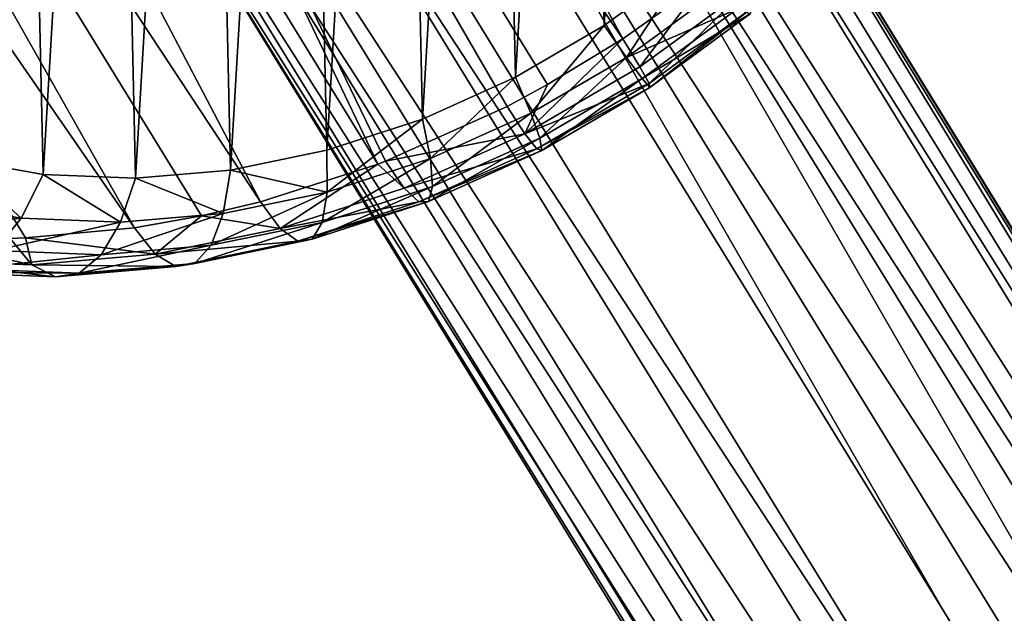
# Model space of a CAD drawing. Header units: millimetres. Extents: x 0 to 1220, y 0 to 506.
# Tile 57 of 256: x 105 to 127, y 337 to 350. Entities that reach past the tile are written whole.
import ezdxf

# ---------------------------------------------------------------- set-up
doc = ezdxf.new("R2010")
doc.units = ezdxf.units.MM
doc.header["$LTSCALE"] = 25.4
doc.layers.get('0').update_dxf_attribs({"true_color": 0xff5454})

# ---------------------------------------------------------------- blocks, each defined once
blk = doc.blocks.new('TWIG-VI-9138.STL')
at = {"color": 0}
mesh = blk.add_polyface(dxfattribs=at)
corners = [(-454.979, 364.678, 592.198), (-473.855, 399.641, 637.211), (-477.325, 397.339, 637.339)]
mesh.append_faces([[corners[k] for k in face] for face in [(0, 1, 2)]], dxfattribs={"color": 0})
mesh = blk.add_polyface(dxfattribs=at)
corners = [(-453.172, 365.969, 592.063), (-473.855, 399.641, 637.211), (-454.979, 364.678, 592.198)]
mesh.append_faces([[corners[k] for k in face] for face in [(0, 1, 2)]], dxfattribs={"color": 0})
mesh = blk.add_polyface(dxfattribs=at)
corners = [(-477.325, 397.339, 637.339), (-481.08, 395.582, 636.929), (-460.397, 361.91, 591.78)]
mesh.append_faces([[corners[k] for k in face] for face in [(0, 1, 2)]], dxfattribs={"color": 0})
mesh = blk.add_polyface(dxfattribs=at)
corners = [(-477.325, 397.339, 637.339), (-460.226, 361.976, 591.81), (-457.539, 363.184, 592.139)]
mesh.append_faces([[corners[k] for k in face] for face in [(0, 1, 2)]], dxfattribs={"color": 0})
mesh = blk.add_polyface(dxfattribs=at)
corners = [(-477.325, 397.339, 637.339), (-457.539, 363.184, 592.139), (-456.642, 363.667, 592.19)]
mesh.append_faces([[corners[k] for k in face] for face in [(0, 1, 2)]], dxfattribs={"color": 0})
mesh = blk.add_polyface(dxfattribs=at)
corners = [(-454.979, 364.678, 592.198), (-477.325, 397.339, 637.339), (-456.642, 363.667, 592.19)]
mesh.append_faces([[corners[k] for k in face] for face in [(0, 1, 2)]], dxfattribs={"color": 0})
mesh = blk.add_polyface(dxfattribs=at)
corners = [(-477.325, 397.339, 637.339), (-460.397, 361.91, 591.78), (-460.226, 361.976, 591.81)]
mesh.append_faces([[corners[k] for k in face] for face in [(0, 1, 2)]], dxfattribs={"color": 0})
mesh = blk.add_polyface(dxfattribs=at)
corners = [(-481.08, 395.582, 636.929), (-484.976, 394.438, 635.997), (-462.987, 361.076, 591.215)]
mesh.append_faces([[corners[k] for k in face] for face in [(0, 1, 2)]], dxfattribs={"color": 0})
mesh = blk.add_polyface(dxfattribs=at)
corners = [(-481.08, 395.582, 636.929), (-462.987, 361.076, 591.215), (-460.397, 361.91, 591.78)]
mesh.append_faces([[corners[k] for k in face] for face in [(0, 1, 2)]], dxfattribs={"color": 0})
mesh = blk.add_polyface(dxfattribs=at)
corners = [(-484.976, 394.438, 635.997), (-488.863, 393.95, 634.581), (-465.77, 360.503, 590.368)]
mesh.append_faces([[corners[k] for k in face] for face in [(0, 1, 2)]], dxfattribs={"color": 0})
mesh = blk.add_polyface(dxfattribs=at)
corners = [(-484.976, 394.438, 635.997), (-464.292, 360.766, 590.849), (-462.987, 361.076, 591.215)]
mesh.append_faces([[corners[k] for k in face] for face in [(0, 1, 2)]], dxfattribs={"color": 0})
mesh = blk.add_polyface(dxfattribs=at)
corners = [(-484.976, 394.438, 635.997), (-465.77, 360.503, 590.368), (-464.292, 360.766, 590.849)]
mesh.append_faces([[corners[k] for k in face] for face in [(0, 1, 2)]], dxfattribs={"color": 0})
mesh = blk.add_polyface(dxfattribs=at)
corners = [(-488.863, 393.95, 634.581), (-468.179, 360.278, 589.432), (-465.77, 360.503, 590.368)]
mesh.append_faces([[corners[k] for k in face] for face in [(0, 1, 2)]], dxfattribs={"color": 0})
mesh = blk.add_polyface(dxfattribs=at)
corners = [(-488.863, 393.95, 634.581), (-468.519, 360.267, 589.284), (-468.179, 360.278, 589.432)]
mesh.append_faces([[corners[k] for k in face] for face in [(0, 1, 2)]], dxfattribs={"color": 0})
mesh = blk.add_polyface(dxfattribs=at)
corners = [(-477.317, 374.221, 568.203), (-477.533, 370.552, 570.84), (-477.573, 372.36, 569.473), (-477.196, 368.831, 572.277), (-476.77, 376.097, 567.054), (-476.571, 367.232, 573.757), (-475.941, 377.953, 566.05), (-475.669, 365.784, 575.25), (-474.848, 379.752, 565.208), (-474.507, 364.516, 576.727), (-473.511, 381.46, 564.547), (-473.108, 363.454, 578.161), (-471.957, 383.042, 564.079), (-471.5, 362.617, 579.522), (-470.216, 384.469, 563.812), (-469.713, 362.022, 580.784), (-468.321, 385.713, 563.753), (-467.783, 361.68, 581.923), (-466.31, 386.749, 563.902), (-465.747, 361.598, 582.917), (-464.222, 387.557, 564.256), (-463.645, 361.778, 583.746), (-462.096, 388.121, 564.808), (-461.517, 362.217, 584.394), (-459.976, 388.431, 565.548), (-459.405, 362.905, 584.848), (-457.902, 388.481, 566.462), (-457.35, 363.829, 585.1), (-455.914, 388.268, 567.531), (-455.392, 364.971, 585.145), (-454.051, 387.799, 568.734), (-453.57, 366.31, 584.981), (-452.349, 387.081, 570.049), (-451.918, 367.818, 584.613), (-450.842, 386.129, 571.45), (-450.469, 369.468, 584.047), (-449.559, 384.961, 572.909), (-449.251, 371.225, 583.294), (-448.524, 383.6, 574.398), (-448.288, 373.057, 582.369), (-447.758, 382.073, 575.888), (-447.599, 374.928, 581.29), (-447.276, 380.408, 577.35), (-447.196, 376.801, 580.077), (-447.088, 378.639, 578.756)]
mesh.append_faces([[corners[k] for k in face] for face in [(0, 1, 2), (43, 42, 44)]], dxfattribs={"vtx0": -1, "color": 0})
mesh.append_faces([[corners[k] for k in face] for face in [(1, 0, 3), (3, 4, 5), (5, 6, 7), (7, 8, 9), (9, 10, 11), (11, 12, 13), (13, 14, 15), (15, 16, 17), (17, 18, 19), (19, 20, 21), (21, 22, 23), (23, 24, 25), (25, 26, 27), (27, 28, 29), (29, 30, 31), (31, 32, 33), (33, 34, 35), (35, 36, 37), (37, 38, 39), (39, 40, 41), (41, 42, 43)]], dxfattribs={"vtx0": -1, "vtx1": -1, "color": 0})
mesh.append_faces([[corners[k] for k in face] for face in [(3, 0, 4), (5, 4, 6), (7, 6, 8), (9, 8, 10), (11, 10, 12), (13, 12, 14), (15, 14, 16), (17, 16, 18), (19, 18, 20), (21, 20, 22), (23, 22, 24), (25, 24, 26), (27, 26, 28), (29, 28, 30), (31, 30, 32), (33, 32, 34), (35, 34, 36), (37, 36, 38), (39, 38, 40), (41, 40, 42)]], dxfattribs={"vtx0": -1, "vtx2": -1, "color": 0})
mesh = blk.add_polyface(dxfattribs=at)
corners = [(-463.651, 379.433, 570.576), (-409.247, 295.83, 458.509), (-411.942, 295.253, 457.704), (-460.955, 380.01, 571.381)]
mesh.append_faces([[corners[k] for k in face] for face in [(0, 1, 2), (1, 0, 3)]], dxfattribs={"vtx0": -1, "color": 0})
mesh = blk.add_polyface(dxfattribs=at)
corners = [(-460.955, 380.01, 571.381), (-406.868, 295.269, 460.017), (-409.247, 295.83, 458.509), (-458.576, 379.448, 572.889)]
mesh.append_faces([[corners[k] for k in face] for face in [(0, 1, 2), (1, 0, 3)]], dxfattribs={"vtx0": -1, "color": 0})
mesh = blk.add_polyface(dxfattribs=at)
corners = [(-463.651, 379.433, 570.576), (-414.338, 293.671, 457.787), (-466.046, 377.851, 570.659), (-411.942, 295.253, 457.704)]
mesh.append_faces([[corners[k] for k in face] for face in [(0, 1, 2), (1, 0, 3)]], dxfattribs={"vtx0": -1, "color": 0})
mesh = blk.add_polyface(dxfattribs=at)
corners = [(-406.868, 295.269, 460.017), (-457.683, 378.772, 573.803), (-405.974, 294.592, 460.932), (-458.576, 379.448, 572.889)]
mesh.append_faces([[corners[k] for k in face] for face in [(0, 1, 2), (1, 0, 3)]], dxfattribs={"vtx0": -1, "color": 0})
mesh = blk.add_polyface(dxfattribs=at)
corners = [(-405.974, 294.592, 460.932), (-457.06, 377.878, 574.755), (-405.351, 293.698, 461.883), (-457.683, 378.772, 573.803)]
mesh.append_faces([[corners[k] for k in face] for face in [(0, 1, 2), (1, 0, 3)]], dxfattribs={"vtx0": -1, "color": 0})
mesh = blk.add_polyface(dxfattribs=at)
corners = [(-467.592, 375.625, 571.61), (-414.338, 293.671, 457.787), (-415.884, 291.446, 458.738), (-466.046, 377.851, 570.659)]
mesh.append_faces([[corners[k] for k in face] for face in [(0, 1, 2), (1, 0, 3)]], dxfattribs={"vtx0": -1, "color": 0})
mesh = blk.add_polyface(dxfattribs=at)
corners = [(-405.351, 293.698, 461.883), (-456.752, 375.659, 576.551), (-405.044, 291.479, 463.679), (-457.06, 377.878, 574.755)]
mesh.append_faces([[corners[k] for k in face] for face in [(0, 1, 2), (1, 0, 3)]], dxfattribs={"vtx0": -1, "color": 0})
mesh = blk.add_polyface(dxfattribs=at)
corners = [(-405.044, 291.479, 463.679), (-457.725, 373.298, 577.866), (-406.017, 289.118, 464.994), (-456.752, 375.659, 576.551)]
mesh.append_faces([[corners[k] for k in face] for face in [(0, 1, 2), (1, 0, 3)]], dxfattribs={"vtx0": -1, "color": 0})
mesh = blk.add_polyface(dxfattribs=at)
corners = [(-467.934, 373.267, 573.212), (-415.884, 291.446, 458.738), (-416.226, 289.087, 460.341), (-467.592, 375.625, 571.61)]
mesh.append_faces([[corners[k] for k in face] for face in [(0, 1, 2), (1, 0, 3)]], dxfattribs={"vtx0": -1, "color": 0})
mesh = blk.add_polyface(dxfattribs=at)
corners = [(-466.995, 371.315, 575.098), (-416.226, 289.087, 460.341), (-415.287, 287.135, 462.226), (-467.934, 373.267, 573.212)]
mesh.append_faces([[corners[k] for k in face] for face in [(0, 1, 2), (1, 0, 3)]], dxfattribs={"vtx0": -1, "color": 0})
mesh = blk.add_polyface(dxfattribs=at)
corners = [(-408.046, 287.158, 465.527), (-457.725, 373.298, 577.866), (-459.755, 371.337, 578.399), (-406.017, 289.118, 464.994)]
mesh.append_faces([[corners[k] for k in face] for face in [(0, 1, 2), (1, 0, 3)]], dxfattribs={"vtx0": -1, "color": 0})
mesh = blk.add_polyface(dxfattribs=at)
corners = [(-413.281, 286.038, 463.964), (-466.995, 371.315, 575.098), (-415.287, 287.135, 462.226), (-464.989, 370.218, 576.836)]
mesh.append_faces([[corners[k] for k in face] for face in [(0, 1, 2), (1, 0, 3)]], dxfattribs={"vtx0": -1, "color": 0})
mesh = blk.add_polyface(dxfattribs=at)
corners = [(-408.046, 287.158, 465.527), (-462.376, 370.226, 578.027), (-410.668, 286.046, 465.155), (-459.755, 371.337, 578.399)]
mesh.append_faces([[corners[k] for k in face] for face in [(0, 1, 2), (1, 0, 3)]], dxfattribs={"vtx0": -1, "color": 0})
mesh = blk.add_polyface(dxfattribs=at)
corners = [(-410.668, 286.046, 465.155), (-464.989, 370.218, 576.836), (-413.281, 286.038, 463.964), (-462.376, 370.226, 578.027)]
mesh.append_faces([[corners[k] for k in face] for face in [(0, 1, 2), (1, 0, 3)]], dxfattribs={"vtx0": -1, "color": 0})
mesh = blk.add_polyface(dxfattribs=at)
corners = [(-453.57, 366.31, 584.981), (-454.898, 364.265, 586.125), (-455.392, 364.971, 585.145), (-452.93, 365.71, 585.948)]
mesh.append_faces([[corners[k] for k in face] for face in [(0, 1, 2), (1, 0, 3)]], dxfattribs={"vtx0": -1, "color": 0})
mesh = blk.add_polyface(dxfattribs=at)
corners = [(-454.979, 364.678, 592.198), (-454.605, 364.058, 591.112), (-453.172, 365.969, 592.063)]
mesh.append_faces([[corners[k] for k in face] for face in [(0, 1, 2)]], dxfattribs={"color": 0})
mesh = blk.add_polyface(dxfattribs=at)
corners = [(-453.172, 365.969, 592.063), (-454.605, 364.058, 591.112), (-452.241, 365.794, 590.9)]
mesh.append_faces([[corners[k] for k in face] for face in [(0, 1, 2)]], dxfattribs={"color": 0})
mesh = blk.add_polyface(dxfattribs=at)
corners = [(-452.452, 365.342, 587.105), (-454.898, 364.265, 586.125), (-452.93, 365.71, 585.948), (-454.555, 363.798, 587.294)]
mesh.append_faces([[corners[k] for k in face] for face in [(0, 1, 2), (1, 0, 3)]], dxfattribs={"vtx0": -1, "color": 0})
mesh = blk.add_polyface(dxfattribs=at)
corners = [(-452.241, 365.794, 590.9), (-454.403, 363.69, 589.876), (-452.095, 365.386, 589.669), (-454.605, 364.058, 591.112)]
mesh.append_faces([[corners[k] for k in face] for face in [(0, 1, 2), (1, 0, 3)]], dxfattribs={"vtx0": -1, "color": 0})
mesh = blk.add_polyface(dxfattribs=at)
corners = [(-452.167, 365.232, 588.374), (-454.555, 363.798, 587.294), (-452.452, 365.342, 587.105), (-454.386, 363.602, 588.573)]
mesh.append_faces([[corners[k] for k in face] for face in [(0, 1, 2), (1, 0, 3)]], dxfattribs={"vtx0": -1, "color": 0})
mesh = blk.add_polyface(dxfattribs=at)
corners = [(-452.095, 365.386, 589.669), (-454.386, 363.602, 588.573), (-452.167, 365.232, 588.374), (-454.403, 363.69, 589.876)]
mesh.append_faces([[corners[k] for k in face] for face in [(0, 1, 2), (1, 0, 3)]], dxfattribs={"vtx0": -1, "color": 0})
mesh = blk.add_polyface(dxfattribs=at)
corners = [(-455.392, 364.971, 585.145), (-457.012, 363.031, 586.076), (-457.35, 363.829, 585.1), (-454.898, 364.265, 586.125)]
mesh.append_faces([[corners[k] for k in face] for face in [(0, 1, 2), (1, 0, 3)]], dxfattribs={"vtx0": -1, "color": 0})
mesh = blk.add_polyface(dxfattribs=at)
corners = [(-454.979, 364.678, 592.198), (-457.145, 362.576, 591.054), (-454.605, 364.058, 591.112)]
mesh.append_faces([[corners[k] for k in face] for face in [(0, 1, 2)]], dxfattribs={"color": 0})
mesh = blk.add_polyface(dxfattribs=at)
corners = [(-454.979, 364.678, 592.198), (-456.642, 363.667, 592.19), (-457.145, 362.576, 591.054)]
mesh.append_faces([[corners[k] for k in face] for face in [(0, 1, 2)]], dxfattribs={"color": 0})
mesh = blk.add_polyface(dxfattribs=at)
corners = [(-454.898, 364.265, 586.125), (-456.814, 362.479, 587.242), (-457.012, 363.031, 586.076), (-454.555, 363.798, 587.294)]
mesh.append_faces([[corners[k] for k in face] for face in [(0, 1, 2), (1, 0, 3)]], dxfattribs={"vtx0": -1, "color": 0})
mesh = blk.add_polyface(dxfattribs=at)
corners = [(-454.403, 363.69, 589.876), (-457.145, 362.576, 591.054), (-456.883, 362.243, 589.819), (-454.605, 364.058, 591.112)]
mesh.append_faces([[corners[k] for k in face] for face in [(0, 1, 2), (1, 0, 3)]], dxfattribs={"vtx0": -1, "color": 0})
mesh = blk.add_polyface(dxfattribs=at)
corners = [(-457.35, 363.829, 585.1), (-459.23, 362.034, 585.804), (-459.405, 362.905, 584.848), (-457.012, 363.031, 586.076)]
mesh.append_faces([[corners[k] for k in face] for face in [(0, 1, 2), (1, 0, 3)]], dxfattribs={"vtx0": -1, "color": 0})
mesh = blk.add_polyface(dxfattribs=at)
corners = [(-456.642, 363.667, 592.19), (-457.539, 363.184, 592.139), (-457.145, 362.576, 591.054)]
mesh.append_faces([[corners[k] for k in face] for face in [(0, 1, 2)]], dxfattribs={"color": 0})
mesh = blk.add_polyface(dxfattribs=at)
corners = [(-454.386, 363.602, 588.573), (-456.883, 362.243, 589.819), (-456.77, 362.211, 588.519), (-454.403, 363.69, 589.876)]
mesh.append_faces([[corners[k] for k in face] for face in [(0, 1, 2), (1, 0, 3)]], dxfattribs={"vtx0": -1, "color": 0})
mesh = blk.add_polyface(dxfattribs=at)
corners = [(-454.555, 363.798, 587.294), (-456.77, 362.211, 588.519), (-456.814, 362.479, 587.242), (-454.386, 363.602, 588.573)]
mesh.append_faces([[corners[k] for k in face] for face in [(0, 1, 2), (1, 0, 3)]], dxfattribs={"vtx0": -1, "color": 0})
mesh = blk.add_polyface(dxfattribs=at)
corners = [(-457.145, 362.576, 591.054), (-460.226, 361.976, 591.81), (-459.81, 361.377, 590.727), (-457.539, 363.184, 592.139)]
mesh.append_faces([[corners[k] for k in face] for face in [(0, 1, 2), (1, 0, 3)]], dxfattribs={"vtx0": -1, "color": 0})
mesh = blk.add_polyface(dxfattribs=at)
corners = [(-457.012, 363.031, 586.076), (-459.184, 361.413, 586.952), (-459.23, 362.034, 585.804), (-456.814, 362.479, 587.242)]
mesh.append_faces([[corners[k] for k in face] for face in [(0, 1, 2), (1, 0, 3)]], dxfattribs={"vtx0": -1, "color": 0})
mesh = blk.add_polyface(dxfattribs=at)
corners = [(-459.405, 362.905, 584.848), (-461.51, 361.291, 585.314), (-461.517, 362.217, 584.394), (-459.23, 362.034, 585.804)]
mesh.append_faces([[corners[k] for k in face] for face in [(0, 1, 2), (1, 0, 3)]], dxfattribs={"vtx0": -1, "color": 0})
mesh = blk.add_polyface(dxfattribs=at)
corners = [(-456.883, 362.243, 589.819), (-459.81, 361.377, 590.727), (-459.485, 361.073, 589.5), (-457.145, 362.576, 591.054)]
mesh.append_faces([[corners[k] for k in face] for face in [(0, 1, 2), (1, 0, 3)]], dxfattribs={"vtx0": -1, "color": 0})
mesh = blk.add_polyface(dxfattribs=at)
corners = [(-456.814, 362.479, 587.242), (-459.271, 361.085, 588.212), (-459.184, 361.413, 586.952), (-456.77, 362.211, 588.519)]
mesh.append_faces([[corners[k] for k in face] for face in [(0, 1, 2), (1, 0, 3)]], dxfattribs={"vtx0": -1, "color": 0})
mesh = blk.add_polyface(dxfattribs=at)
corners = [(-463.645, 361.778, 583.746), (-461.51, 361.291, 585.314), (-463.807, 360.818, 584.614), (-461.517, 362.217, 584.394)]
mesh.append_faces([[corners[k] for k in face] for face in [(0, 1, 2), (1, 0, 3)]], dxfattribs={"vtx0": -1, "color": 0})
mesh = blk.add_polyface(dxfattribs=at)
corners = [(-456.77, 362.211, 588.519), (-459.485, 361.073, 589.5), (-459.271, 361.085, 588.212), (-456.883, 362.243, 589.819)]
mesh.append_faces([[corners[k] for k in face] for face in [(0, 1, 2), (1, 0, 3)]], dxfattribs={"vtx0": -1, "color": 0})
mesh = blk.add_polyface(dxfattribs=at)
corners = [(-469.713, 362.022, 580.784), (-468.275, 360.711, 582.646), (-470.359, 361.08, 581.417), (-467.783, 361.68, 581.923)]
mesh.append_faces([[corners[k] for k in face] for face in [(0, 1, 2), (1, 0, 3)]], dxfattribs={"vtx0": -1, "color": 0})
mesh = blk.add_polyface(dxfattribs=at)
corners = [(-459.23, 362.034, 585.804), (-461.621, 360.619, 586.427), (-461.51, 361.291, 585.314), (-459.184, 361.413, 586.952)]
mesh.append_faces([[corners[k] for k in face] for face in [(0, 1, 2), (1, 0, 3)]], dxfattribs={"vtx0": -1, "color": 0})
mesh = blk.add_polyface(dxfattribs=at)
corners = [(-460.226, 361.976, 591.81), (-460.397, 361.91, 591.78), (-459.81, 361.377, 590.727)]
mesh.append_faces([[corners[k] for k in face] for face in [(0, 1, 2)]], dxfattribs={"color": 0})
mesh = blk.add_polyface(dxfattribs=at)
corners = [(-465.747, 361.598, 582.917), (-463.807, 360.818, 584.614), (-466.077, 360.623, 583.719), (-463.645, 361.778, 583.746)]
mesh.append_faces([[corners[k] for k in face] for face in [(0, 1, 2), (1, 0, 3)]], dxfattribs={"vtx0": -1, "color": 0})
mesh = blk.add_polyface(dxfattribs=at)
corners = [(-460.397, 361.91, 591.78), (-462.987, 361.076, 591.215), (-462.55, 360.484, 590.137)]
mesh.append_faces([[corners[k] for k in face] for face in [(0, 1, 2)]], dxfattribs={"color": 0})
mesh = blk.add_polyface(dxfattribs=at)
corners = [(-460.397, 361.91, 591.78), (-462.55, 360.484, 590.137), (-459.81, 361.377, 590.727)]
mesh.append_faces([[corners[k] for k in face] for face in [(0, 1, 2)]], dxfattribs={"color": 0})
mesh = blk.add_polyface(dxfattribs=at)
corners = [(-467.783, 361.68, 581.923), (-466.077, 360.623, 583.719), (-468.275, 360.711, 582.646), (-465.747, 361.598, 582.917)]
mesh.append_faces([[corners[k] for k in face] for face in [(0, 1, 2), (1, 0, 3)]], dxfattribs={"vtx0": -1, "color": 0})
mesh = blk.add_polyface(dxfattribs=at)
corners = [(-461.51, 361.291, 585.314), (-464.076, 360.114, 585.68), (-463.807, 360.818, 584.614), (-461.621, 360.619, 586.427)]
mesh.append_faces([[corners[k] for k in face] for face in [(0, 1, 2), (1, 0, 3)]], dxfattribs={"vtx0": -1, "color": 0})
mesh = blk.add_polyface(dxfattribs=at)
corners = [(-459.485, 361.073, 589.5), (-462.55, 360.484, 590.137), (-462.159, 360.202, 588.924), (-459.81, 361.377, 590.727)]
mesh.append_faces([[corners[k] for k in face] for face in [(0, 1, 2), (1, 0, 3)]], dxfattribs={"vtx0": -1, "color": 0})
mesh = blk.add_polyface(dxfattribs=at)
corners = [(-459.184, 361.413, 586.952), (-461.843, 360.248, 587.659), (-461.621, 360.619, 586.427), (-459.271, 361.085, 588.212)]
mesh.append_faces([[corners[k] for k in face] for face in [(0, 1, 2), (1, 0, 3)]], dxfattribs={"vtx0": -1, "color": 0})
mesh = blk.add_polyface(dxfattribs=at)
corners = [(-468.275, 360.711, 582.646), (-471.079, 360.394, 582.263), (-470.359, 361.08, 581.417), (-468.852, 360, 583.577)]
mesh.append_faces([[corners[k] for k in face] for face in [(0, 1, 2), (1, 0, 3)]], dxfattribs={"vtx0": -1, "color": 0})
mesh = blk.add_polyface(dxfattribs=at)
corners = [(-462.987, 361.076, 591.215), (-464.292, 360.766, 590.849), (-462.55, 360.484, 590.137)]
mesh.append_faces([[corners[k] for k in face] for face in [(0, 1, 2)]], dxfattribs={"color": 0})
mesh = blk.add_polyface(dxfattribs=at)
corners = [(-459.271, 361.085, 588.212), (-462.159, 360.202, 588.924), (-461.843, 360.248, 587.659), (-459.485, 361.073, 589.5)]
mesh.append_faces([[corners[k] for k in face] for face in [(0, 1, 2), (1, 0, 3)]], dxfattribs={"vtx0": -1, "color": 0})
mesh = blk.add_polyface(dxfattribs=at)
corners = [(-466.077, 360.623, 583.719), (-468.852, 360, 583.577), (-468.275, 360.711, 582.646), (-466.502, 359.906, 584.723)]
mesh.append_faces([[corners[k] for k in face] for face in [(0, 1, 2), (1, 0, 3)]], dxfattribs={"vtx0": -1, "color": 0})
mesh = blk.add_polyface(dxfattribs=at)
corners = [(-463.807, 360.818, 584.614), (-466.502, 359.906, 584.723), (-466.077, 360.623, 583.719), (-464.076, 360.114, 585.68)]
mesh.append_faces([[corners[k] for k in face] for face in [(0, 1, 2), (1, 0, 3)]], dxfattribs={"vtx0": -1, "color": 0})
mesh = blk.add_polyface(dxfattribs=at)
corners = [(-464.292, 360.766, 590.849), (-465.77, 360.503, 590.368), (-465.31, 359.916, 589.297)]
mesh.append_faces([[corners[k] for k in face] for face in [(0, 1, 2)]], dxfattribs={"color": 0})
mesh = blk.add_polyface(dxfattribs=at)
corners = [(-464.292, 360.766, 590.849), (-465.31, 359.916, 589.297), (-462.55, 360.484, 590.137)]
mesh.append_faces([[corners[k] for k in face] for face in [(0, 1, 2)]], dxfattribs={"color": 0})
mesh = blk.add_polyface(dxfattribs=at)
corners = [(-465.77, 360.503, 590.368), (-468.179, 360.278, 589.432), (-465.31, 359.916, 589.297)]
mesh.append_faces([[corners[k] for k in face] for face in [(0, 1, 2)]], dxfattribs={"color": 0})
mesh = blk.add_polyface(dxfattribs=at)
corners = [(-462.159, 360.202, 588.924), (-465.31, 359.916, 589.297), (-464.854, 359.647, 588.104), (-462.55, 360.484, 590.137)]
mesh.append_faces([[corners[k] for k in face] for face in [(0, 1, 2), (1, 0, 3)]], dxfattribs={"vtx0": -1, "color": 0})
mesh = blk.add_polyface(dxfattribs=at)
corners = [(-461.621, 360.619, 586.427), (-464.433, 359.714, 586.87), (-464.076, 360.114, 585.68), (-461.843, 360.248, 587.659)]
mesh.append_faces([[corners[k] for k in face] for face in [(0, 1, 2), (1, 0, 3)]], dxfattribs={"vtx0": -1, "color": 0})
mesh = blk.add_polyface(dxfattribs=at)
corners = [(-468.037, 359.682, 588.222), (-471.182, 360.374, 587.985), (-470.679, 359.788, 586.933), (-468.519, 360.267, 589.284)]
mesh.append_faces([[corners[k] for k in face] for face in [(0, 1, 2), (1, 0, 3)]], dxfattribs={"vtx0": -1, "color": 0})
mesh = blk.add_polyface(dxfattribs=at)
corners = [(-468.179, 360.278, 589.432), (-468.519, 360.267, 589.284), (-468.037, 359.682, 588.222)]
mesh.append_faces([[corners[k] for k in face] for face in [(0, 1, 2)]], dxfattribs={"color": 0})
mesh = blk.add_polyface(dxfattribs=at)
corners = [(-468.179, 360.278, 589.432), (-468.037, 359.682, 588.222), (-465.31, 359.916, 589.297)]
mesh.append_faces([[corners[k] for k in face] for face in [(0, 1, 2)]], dxfattribs={"color": 0})
mesh = blk.add_polyface(dxfattribs=at)
corners = [(-461.843, 360.248, 587.659), (-464.854, 359.647, 588.104), (-464.433, 359.714, 586.87), (-462.159, 360.202, 588.924)]
mesh.append_faces([[corners[k] for k in face] for face in [(0, 1, 2), (1, 0, 3)]], dxfattribs={"vtx0": -1, "color": 0})
mesh = blk.add_polyface(dxfattribs=at)
corners = [(-466.502, 359.906, 584.723), (-469.472, 359.594, 584.651), (-468.852, 360, 583.577), (-466.993, 359.495, 585.861)]
mesh.append_faces([[corners[k] for k in face] for face in [(0, 1, 2), (1, 0, 3)]], dxfattribs={"vtx0": -1, "color": 0})
mesh = blk.add_polyface(dxfattribs=at)
corners = [(-464.076, 360.114, 585.68), (-466.993, 359.495, 585.861), (-466.502, 359.906, 584.723), (-464.433, 359.714, 586.87)]
mesh.append_faces([[corners[k] for k in face] for face in [(0, 1, 2), (1, 0, 3)]], dxfattribs={"vtx0": -1, "color": 0})
mesh = blk.add_polyface(dxfattribs=at)
corners = [(-467.517, 359.419, 587.054), (-470.679, 359.788, 586.933), (-470.096, 359.522, 585.796), (-468.037, 359.682, 588.222)]
mesh.append_faces([[corners[k] for k in face] for face in [(0, 1, 2), (1, 0, 3)]], dxfattribs={"vtx0": -1, "color": 0})
mesh = blk.add_polyface(dxfattribs=at)
corners = [(-464.854, 359.647, 588.104), (-468.037, 359.682, 588.222), (-467.517, 359.419, 587.054), (-465.31, 359.916, 589.297)]
mesh.append_faces([[corners[k] for k in face] for face in [(0, 1, 2), (1, 0, 3)]], dxfattribs={"vtx0": -1, "color": 0})
mesh = blk.add_polyface(dxfattribs=at)
corners = [(-466.993, 359.495, 585.861), (-470.096, 359.522, 585.796), (-469.472, 359.594, 584.651), (-467.517, 359.419, 587.054)]
mesh.append_faces([[corners[k] for k in face] for face in [(0, 1, 2), (1, 0, 3)]], dxfattribs={"vtx0": -1, "color": 0})
mesh = blk.add_polyface(dxfattribs=at)
corners = [(-464.433, 359.714, 586.87), (-467.517, 359.419, 587.054), (-466.993, 359.495, 585.861), (-464.854, 359.647, 588.104)]
mesh.append_faces([[corners[k] for k in face] for face in [(0, 1, 2), (1, 0, 3)]], dxfattribs={"vtx0": -1, "color": 0})

msp = doc.modelspace()

# ---------------------------------------------------------------- block references
at = {"color": 250, "true_color": 0x262626}
msp.add_blockref('TWIG-VI-9138.STL', (573.181, -15.244, -16.545), dxfattribs=at)

doc.saveas('drawing.dxf')
